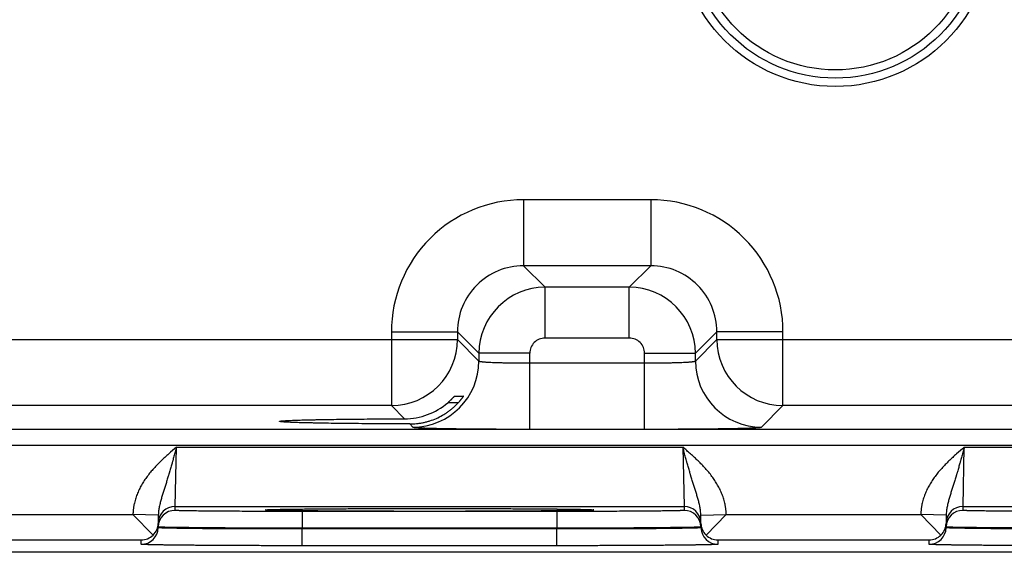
# Model space of a CAD drawing. Header units: inches. Extents: x 0 to 34, y 0 to 22.
# Tile 39 of 111: x 15.802 to 16.964, y 12.831 to 13.459. Entities that reach past the tile are written whole.
import ezdxf

# ---------------------------------------------------------------- set-up
doc = ezdxf.new("R2010")
doc.units = ezdxf.units.IN
doc.header["$LTSCALE"] = 1.87
doc.header["$MEASUREMENT"] = 0
doc.layers.get('0').update_dxf_attribs({"linetype": 'CONTINUOUS'})

msp = doc.modelspace()

# ---------------------------------------------------------------- linework, layer by layer
at = {"color": 7, "linetype": 'CONTINUOUS'}
for p, q in [((16.5468, 13.2469), (16.3965, 13.2469)), ((16.3965, 13.2469), (16.3965, 13.1689)), ((16.5468, 13.2469), (16.5468, 13.1689)), ((16.5468, 13.1689), (16.3965, 13.1689)), ((16.3965, 13.1689), (16.4219, 13.1435)), ((16.5468, 13.1689), (16.5214, 13.1435)), ((16.5214, 13.1435), (16.4219, 13.1435)), ((16.4219, 13.0836), (16.4219, 13.1435)), ((16.5214, 13.0836), (16.5214, 13.1435)), ((16.2405, 13.0909), (16.3185, 13.0909)), ((16.2405, 13.0909), (16.2405, 13.0039)), ((16.3185, 13.0909), (16.3439, 13.0656)), ((16.3185, 13.0909), (16.3185, 13.0819)), ((16.6248, 13.0909), (16.5994, 13.0656)), ((16.7028, 13.0909), (16.6248, 13.0909)), ((16.6248, 13.0819), (16.6248, 13.0909)), ((16.7028, 13.0039), (16.7028, 13.0909)), ((15.6948, 13.0819), (16.3185, 13.0819)), ((16.3185, 13.0819), (16.3439, 13.0565)), ((16.5214, 13.0836), (16.4219, 13.0836)), ((16.5994, 13.0565), (16.6248, 13.0819)), ((16.6248, 13.0819), (17.2485, 13.0819)), ((16.4039, 13.0656), (16.3439, 13.0656)), ((16.3439, 13.0656), (16.3439, 13.0565)), ((16.4039, 12.9762), (16.4039, 13.0656)), ((16.5394, 13.0656), (16.5994, 13.0656)), ((16.5394, 12.9762), (16.5394, 13.0656)), ((16.5994, 13.0565), (16.5994, 13.0656)), ((16.4039, 13.0542), (16.5394, 13.0542)), ((16.3195, 13.0073), (16.3071, 13.0073)), ((16.3152, 13.0151), (16.3255, 13.0151)), ((16.2405, 13.0039), (15.7728, 13.0039)), ((16.2561, 12.9883), (16.2405, 13.0039)), ((16.6774, 12.9785), (16.7028, 13.0039)), ((17.1705, 13.0039), (16.7028, 13.0039)), ((16.1085, 12.9853), (16.1085, 12.9853)), ((10.2741, 12.9761), (17.6723, 12.9761)), ((16.2622, 12.9822), (16.2659, 12.9785)), ((16.4039, 12.9762), (16.5394, 12.9762)), ((10.2741, 12.9571), (17.6723, 12.9571)), ((15.9853, 12.8849), (15.9868, 12.9549)), ((15.9868, 12.9549), (16.5844, 12.9549)), ((16.5844, 12.9549), (16.586, 12.8849)), ((16.9153, 12.8849), (16.9168, 12.9549)), ((16.9168, 12.9549), (17.5144, 12.9549)), ((15.9853, 12.8849), (16.586, 12.8849)), ((15.9853, 12.8803), (15.9853, 12.8849)), ((16.0919, 12.8808), (16.0941, 12.881)), ((16.0942, 12.881), (16.0943, 12.881)), ((16.0943, 12.881), (16.0945, 12.881)), ((16.0945, 12.881), (16.0947, 12.8811)), ((16.0947, 12.8811), (16.095, 12.8811)), ((16.095, 12.8811), (16.0954, 12.8811)), ((16.0954, 12.8811), (16.096, 12.8811)), ((16.096, 12.8811), (16.0968, 12.8812)), ((16.0968, 12.8812), (16.0981, 12.8812)), ((16.0981, 12.8812), (16.0998, 12.8813)), ((16.0998, 12.8813), (16.1023, 12.8813)), ((16.1023, 12.8813), (16.1055, 12.8814)), ((16.1055, 12.8814), (16.1093, 12.8815)), ((16.1093, 12.8815), (16.114, 12.8816)), ((16.114, 12.8816), (16.1196, 12.8817)), ((16.1196, 12.8817), (16.1249, 12.8817)), ((16.1249, 12.8817), (16.131, 12.8818)), ((16.131, 12.8818), (16.138, 12.8819)), ((16.436, 12.8789), (16.1353, 12.8789)), ((16.1353, 12.8789), (16.1353, 12.8591)), ((16.138, 12.8819), (16.1463, 12.882)), ((16.1463, 12.882), (16.1564, 12.8821)), ((16.1564, 12.8821), (16.1656, 12.8821)), ((16.1656, 12.8821), (16.1764, 12.8822)), ((16.1764, 12.8822), (16.1897, 12.8823)), ((16.1897, 12.8823), (16.1999, 12.8823)), ((16.1999, 12.8823), (16.2112, 12.8824)), ((16.2112, 12.8824), (16.2231, 12.8824)), ((16.2231, 12.8824), (16.2352, 12.8824)), ((16.2352, 12.8824), (16.2475, 12.8824)), ((16.2475, 12.8824), (16.26, 12.8825)), ((16.26, 12.8825), (16.2725, 12.8825)), ((16.2725, 12.8825), (16.2851, 12.8825)), ((16.2851, 12.8825), (16.2977, 12.8825)), ((16.2977, 12.8825), (16.3103, 12.8825)), ((16.3103, 12.8825), (16.3227, 12.8825)), ((16.3227, 12.8825), (16.335, 12.8824)), ((16.335, 12.8824), (16.3471, 12.8824)), ((16.3471, 12.8824), (16.3589, 12.8824)), ((16.3589, 12.8824), (16.3704, 12.8823)), ((16.3704, 12.8823), (16.3816, 12.8823)), ((16.3816, 12.8823), (16.3923, 12.8822)), ((16.3923, 12.8822), (16.4026, 12.8821)), ((16.4026, 12.8821), (16.4124, 12.8821)), ((16.4124, 12.8821), (16.4217, 12.882)), ((16.4217, 12.882), (16.4297, 12.8819)), ((16.4297, 12.8819), (16.4363, 12.8819)), ((16.436, 12.8789), (16.436, 12.8591)), ((16.4363, 12.8819), (16.4444, 12.8818)), ((16.4444, 12.8818), (16.4508, 12.8817)), ((16.4508, 12.8817), (16.456, 12.8816)), ((16.456, 12.8816), (16.4602, 12.8815)), ((16.4602, 12.8815), (16.4636, 12.8815)), ((16.4636, 12.8815), (16.4673, 12.8814)), ((16.4673, 12.8814), (16.4702, 12.8813)), ((16.4702, 12.8813), (16.4724, 12.8812)), ((16.4724, 12.8812), (16.4738, 12.8812)), ((16.4738, 12.8812), (16.4748, 12.8811)), ((16.4748, 12.8811), (16.4757, 12.8811)), ((16.4757, 12.8811), (16.4761, 12.8811)), ((16.4761, 12.8811), (16.4765, 12.8811)), ((16.4765, 12.8811), (16.4767, 12.881)), ((16.4772, 12.881), (16.4794, 12.8808)), ((16.586, 12.8849), (16.586, 12.8803)), ((16.9153, 12.8849), (17.516, 12.8849)), ((16.9153, 12.8803), (16.9153, 12.8849)), ((15.7058, 12.8753), (15.9355, 12.8753)), ((15.9654, 12.8747), (15.9355, 12.8752)), ((15.9592, 12.8511), (15.9355, 12.8752)), ((15.9654, 12.8747), (15.9653, 12.8649)), ((16.6058, 12.8747), (16.6357, 12.8752)), ((16.606, 12.8649), (16.6058, 12.8747)), ((16.612, 12.8511), (16.6358, 12.8753)), ((16.6358, 12.8753), (16.8655, 12.8753)), ((16.8954, 12.8747), (16.8655, 12.8752)), ((16.8892, 12.8511), (16.8655, 12.8752)), ((16.8954, 12.8747), (16.8953, 12.8649)), ((15.9653, 12.8599), (15.9653, 12.8649)), ((15.9653, 12.8606), (15.9653, 12.8649)), ((15.9653, 12.8606), (15.9653, 12.8599)), ((16.436, 12.8591), (16.1353, 12.8591)), ((16.1353, 12.8591), (16.1353, 12.8584)), ((16.436, 12.8584), (16.1353, 12.8584)), ((16.1353, 12.8386), (16.1353, 12.8584)), ((16.436, 12.8591), (16.436, 12.8584)), ((16.436, 12.8386), (16.436, 12.8584)), ((16.606, 12.8649), (16.606, 12.8606)), ((16.606, 12.8649), (16.606, 12.8599)), ((16.606, 12.8606), (16.606, 12.8599)), ((16.8953, 12.8599), (16.8953, 12.8649)), ((16.8953, 12.8606), (16.8953, 12.8649)), ((16.8953, 12.8606), (16.8953, 12.8599)), ((15.696, 12.8453), (15.9453, 12.8453)), ((15.9453, 12.8402), (15.9453, 12.8453)), ((16.626, 12.8453), (16.8753, 12.8453)), ((16.626, 12.8453), (16.626, 12.8402)), ((16.8753, 12.8402), (16.8753, 12.8453)), ((16.436, 12.8386), (16.1353, 12.8386)), ((17.8766, 12.8308), (8.4532, 12.8308))]:
    msp.add_line(p, q, dxfattribs=at)
for points in [[(16.0941, 12.881), (16.0941, 12.881), (16.0941, 12.881), (16.0941, 12.881), (16.0942, 12.881)], [(16.4767, 12.881), (16.4769, 12.881), (16.477, 12.881), (16.4771, 12.881), (16.4771, 12.881), (16.4771, 12.881)]]:
    msp.add_lwpolyline(points, dxfattribs=at)
for radius in [0.1848, 0.175, 0.1652]:
    msp.add_circle((16.7646, 13.5653), radius, dxfattribs=at)
for centre, radius, start, end in [((16.3965, 13.0909), 0.156, 89.9966, 180.0034), ((16.5468, 13.0909), 0.156, 359.9966, 90.0034), ((16.3964, 13.091), 0.0779, 89.9712, 180.0288), ((16.5468, 13.091), 0.0779, 359.9712, 90.0288), ((16.4219, 13.0655), 0.078, 90.0148, 179.9847), ((16.5214, 13.0655), 0.078, 0.0148, 89.9847), ((16.2405, 13.0819), 0.078, 270.0209, 359.9791), ((16.4219, 13.0656), 0.018, 89.9966, 180.0034), ((16.5214, 13.0656), 0.018, 359.9966, 90.0034), ((16.7028, 13.0819), 0.078, 180.0209, 269.9791), ((16.2659, 13.0566), 0.078, 270.0209, 359.9791), ((16.6774, 13.0566), 0.078, 180.0209, 269.9791), ((16.2558, 13.0669), 0.0786, 270.1955, 310.6953), ((15.9853, 12.8649), 0.02, 89.9988, 178.9987), ((15.9853, 12.8603), 0.02, 89.9988, 178.9987), ((16.586, 12.8649), 0.02, 1.0013, 90.0012), ((16.586, 12.8603), 0.02, 1.0013, 90.0012), ((16.9153, 12.8649), 0.02, 89.9988, 178.9987), ((16.9153, 12.8603), 0.02, 89.9988, 178.9987), ((15.9453, 12.8602), 0.02, 269.9988, 358.9987), ((15.9456, 12.8653), 0.0197, 313.772, 358.9399), ((16.6256, 12.8653), 0.0197, 181.0601, 226.228), ((16.626, 12.8602), 0.02, 181.0013, 270.0012), ((16.8753, 12.8602), 0.02, 269.9988, 358.9987), ((16.8756, 12.8653), 0.0197, 313.772, 358.9399), ((15.945, 12.8655), 0.0202, 270.6866, 314.5936), ((16.6262, 12.8655), 0.0202, 225.4064, 269.3134), ((16.875, 12.8655), 0.0202, 270.6866, 314.5936)]:
    msp.add_arc(centre, radius, start, end, dxfattribs=at)
for points, knots in [([(16.3439, 13.0565), (16.3439, 13.0565), (16.3439, 13.0565), (16.3439, 13.0564), (16.344, 13.0564), (16.344, 13.0564), (16.3441, 13.0563), (16.3443, 13.0563), (16.3444, 13.0562), (16.3447, 13.0562), (16.3449, 13.0561), (16.3452, 13.0561), (16.3455, 13.056), (16.346, 13.0559), (16.3467, 13.0558), (16.3477, 13.0557), (16.3488, 13.0556), (16.35, 13.0555), (16.3513, 13.0554), (16.3528, 13.0553), (16.3544, 13.0552), (16.3561, 13.0551), (16.3586, 13.055), (16.3619, 13.0548), (16.3663, 13.0547), (16.3709, 13.0546), (16.3759, 13.0544), (16.3812, 13.0543), (16.3867, 13.0543), (16.3923, 13.0542), (16.3981, 13.0542), (16.4019, 13.0542), (16.4039, 13.0542)], [0, 0, 0, 0, 0.001207, 0.001961, 0.002833, 0.003829, 0.004956, 0.007611, 0.010815, 0.014577, 0.018901, 0.023789, 0.029239, 0.035252, 0.048956, 0.064875, 0.08298, 0.103229, 0.12558, 0.14998, 0.176375, 0.204704, 0.234901, 0.300614, 0.372901, 0.451088, 0.534442, 0.622178, 0.713474, 0.807469, 0.903279, 1, 1, 1, 1]), ([(16.5394, 13.0542), (16.5414, 13.0542), (16.5452, 13.0542), (16.551, 13.0542), (16.5566, 13.0543), (16.5621, 13.0543), (16.5673, 13.0544), (16.5723, 13.0546), (16.577, 13.0547), (16.5814, 13.0548), (16.5847, 13.055), (16.5872, 13.0551), (16.5889, 13.0552), (16.5905, 13.0553), (16.592, 13.0554), (16.5933, 13.0555), (16.5945, 13.0556), (16.5956, 13.0557), (16.5965, 13.0558), (16.5973, 13.0559), (16.5978, 13.056), (16.5981, 13.0561), (16.5984, 13.0561), (16.5986, 13.0562), (16.5988, 13.0562), (16.599, 13.0563), (16.5992, 13.0563), (16.5992, 13.0564), (16.5993, 13.0564), (16.5993, 13.0564), (16.5994, 13.0565), (16.5994, 13.0565), (16.5994, 13.0565)], [0, 0, 0, 0, 0.096721, 0.192531, 0.286526, 0.377822, 0.465558, 0.548912, 0.627099, 0.699386, 0.765099, 0.795296, 0.823625, 0.85002, 0.87442, 0.896771, 0.91702, 0.935125, 0.951044, 0.964748, 0.970761, 0.976211, 0.981099, 0.985423, 0.989185, 0.992389, 0.995044, 0.996171, 0.997167, 0.998039, 0.998793, 1, 1, 1, 1]), ([(16.2622, 12.9822), (16.2636, 12.9822), (16.2662, 12.9823), (16.2703, 12.9826), (16.2743, 12.9831), (16.2783, 12.9838), (16.2822, 12.9848), (16.2874, 12.9863), (16.2937, 12.9887), (16.2997, 12.9917), (16.3043, 12.9945), (16.3076, 12.9968), (16.3108, 12.9992), (16.3139, 13.0018), (16.3168, 13.0046), (16.3187, 13.0065), (16.3196, 13.0075)], [0, 0, 0, 0, 0.062323, 0.124811, 0.187429, 0.250137, 0.312899, 0.37568, 0.501127, 0.626327, 0.688819, 0.751218, 0.813527, 0.875752, 0.937904, 1, 1, 1, 1]), ([(16.3071, 13.0073), (16.3076, 13.0078), (16.3083, 13.0084), (16.3093, 13.0093), (16.3099, 13.0099), (16.3106, 13.0105), (16.3113, 13.0112), (16.3119, 13.0118), (16.3125, 13.0124), (16.313, 13.0129), (16.3134, 13.0133), (16.3137, 13.0137), (16.314, 13.0139), (16.3142, 13.0141), (16.3144, 13.0143), (16.3145, 13.0145), (16.3147, 13.0147), (16.3148, 13.0148), (16.3149, 13.0149), (16.315, 13.015), (16.3151, 13.015), (16.3151, 13.0151), (16.3151, 13.0151), (16.3152, 13.0151), (16.3152, 13.0151), (16.3152, 13.0151), (16.3152, 13.0151), (16.3152, 13.0151), (16.3152, 13.0151)], [0, 0, 0, 0, 0.173069, 0.25813, 0.341741, 0.4235, 0.502943, 0.579537, 0.652667, 0.721616, 0.785552, 0.815343, 0.843507, 0.869898, 0.894362, 0.916736, 0.936847, 0.954515, 0.969555, 0.976033, 0.981784, 0.986788, 0.991023, 0.994469, 0.997113, 0.998946, 0.999565, 1, 1, 1, 1]), ([(16.3255, 13.0151), (16.3255, 13.0151), (16.3255, 13.0151), (16.3255, 13.0151), (16.3255, 13.0151), (16.3255, 13.0151), (16.3255, 13.0151), (16.3255, 13.0151), (16.3255, 13.0151), (16.3255, 13.0151), (16.3255, 13.0151), (16.3255, 13.015), (16.3255, 13.015), (16.3254, 13.0149), (16.3254, 13.0148), (16.3253, 13.0147), (16.3252, 13.0146), (16.3252, 13.0145), (16.325, 13.0143), (16.3248, 13.014), (16.3245, 13.0136), (16.3242, 13.0131), (16.3238, 13.0125), (16.3234, 13.012), (16.3229, 13.0114), (16.3224, 13.0108), (16.3219, 13.0101), (16.3213, 13.0095), (16.3206, 13.0086), (16.32, 13.0079), (16.3196, 13.0075)], [0, 0, 0, 0, 0.000305, 0.000608, 0.00102, 0.00159, 0.002336, 0.003265, 0.004379, 0.005679, 0.008833, 0.012721, 0.01733, 0.022647, 0.035344, 0.050685, 0.059306, 0.068538, 0.088769, 0.135831, 0.190836, 0.252811, 0.320858, 0.394158, 0.471968, 0.553616, 0.638495, 0.726053, 0.815791, 1, 1, 1, 1]), ([(16.1085, 12.9853), (16.1085, 12.9853), (16.1085, 12.9853), (16.1085, 12.9854), (16.1085, 12.9854), (16.1086, 12.9854), (16.1087, 12.9854), (16.1088, 12.9855), (16.1089, 12.9855), (16.1091, 12.9855), (16.1093, 12.9856), (16.1097, 12.9856), (16.1101, 12.9857), (16.1107, 12.9858), (16.1114, 12.9858), (16.1121, 12.9859), (16.1132, 12.986), (16.1149, 12.9861), (16.1171, 12.9862), (16.1196, 12.9864), (16.1224, 12.9865), (16.1256, 12.9866), (16.1291, 12.9867), (16.1328, 12.9869), (16.1369, 12.987), (16.1412, 12.9871), (16.1458, 12.9872), (16.1507, 12.9873), (16.1558, 12.9874), (16.1632, 12.9875), (16.1729, 12.9877), (16.1852, 12.9878), (16.1983, 12.988), (16.212, 12.9881), (16.2263, 12.9882), (16.2411, 12.9883), (16.2511, 12.9883), (16.2561, 12.9883)], [0, 0, 0, 0, 0.000271, 0.000441, 0.00064, 0.001129, 0.00175, 0.002505, 0.003398, 0.004429, 0.0056, 0.008361, 0.011682, 0.015562, 0.02, 0.024995, 0.030544, 0.043297, 0.058244, 0.075364, 0.09464, 0.116043, 0.139519, 0.165015, 0.192474, 0.221841, 0.253063, 0.286084, 0.32085, 0.357303, 0.434997, 0.518522, 0.607216, 0.70042, 0.797459, 0.897581, 1, 1, 1, 1]), ([(16.2622, 12.9822), (16.257, 12.9822), (16.2466, 12.9823), (16.2313, 12.9823), (16.2164, 12.9824), (16.2021, 12.9826), (16.1885, 12.9827), (16.1756, 12.9829), (16.1654, 12.983), (16.1578, 12.9831), (16.1524, 12.9832), (16.1473, 12.9834), (16.1425, 12.9835), (16.1379, 12.9836), (16.1337, 12.9837), (16.1298, 12.9838), (16.1261, 12.9839), (16.1228, 12.9841), (16.1199, 12.9842), (16.1173, 12.9843), (16.1153, 12.9844), (16.1139, 12.9845), (16.1129, 12.9846), (16.1121, 12.9847), (16.1113, 12.9847), (16.1107, 12.9848), (16.1102, 12.9849), (16.1098, 12.9849), (16.1096, 12.9849), (16.1094, 12.985), (16.1092, 12.985), (16.109, 12.985), (16.1089, 12.9851), (16.1087, 12.9851), (16.1086, 12.9851), (16.1086, 12.9852), (16.1085, 12.9852), (16.1085, 12.9852), (16.1085, 12.9852), (16.1085, 12.9853), (16.1085, 12.9853), (16.1085, 12.9853), (16.1085, 12.9853)], [0, 0, 0, 0, 0.101866, 0.20169, 0.298653, 0.391946, 0.480843, 0.564654, 0.642687, 0.67932, 0.714258, 0.747442, 0.778812, 0.808312, 0.835885, 0.861473, 0.885019, 0.906465, 0.925756, 0.942856, 0.957747, 0.964357, 0.970408, 0.975897, 0.980822, 0.985181, 0.988973, 0.990656, 0.992197, 0.993595, 0.994851, 0.995965, 0.996937, 0.997769, 0.998462, 0.999019, 0.999249, 0.999447, 0.999617, 0.999761, 0.999886, 1, 1, 1, 1]), ([(16.2659, 12.9785), (16.2659, 12.9785), (16.2659, 12.9785), (16.2659, 12.9785), (16.266, 12.9785), (16.2661, 12.9785), (16.2662, 12.9784), (16.2663, 12.9784), (16.2665, 12.9784), (16.2668, 12.9783), (16.2672, 12.9783), (16.2677, 12.9782), (16.2683, 12.9781), (16.269, 12.9781), (16.2697, 12.978), (16.2705, 12.978), (16.2714, 12.9779), (16.2728, 12.9778), (16.2747, 12.9777), (16.2772, 12.9776), (16.28, 12.9775), (16.283, 12.9774), (16.2864, 12.9773), (16.29, 12.9772), (16.294, 12.9771), (16.2981, 12.977), (16.3026, 12.977), (16.3089, 12.9768), (16.3174, 12.9767), (16.3282, 12.9766), (16.3397, 12.9765), (16.3518, 12.9764), (16.3644, 12.9763), (16.3773, 12.9762), (16.3905, 12.9762), (16.3994, 12.9762), (16.4039, 12.9762)], [0, 0, 0, 0, 0.000163, 0.000356, 0.000837, 0.001454, 0.002211, 0.003109, 0.004151, 0.006666, 0.009759, 0.013431, 0.01768, 0.022505, 0.027903, 0.033872, 0.040409, 0.047509, 0.063386, 0.081466, 0.101706, 0.124061, 0.148477, 0.174898, 0.203262, 0.233501, 0.265545, 0.299319, 0.371734, 0.450065, 0.533574, 0.621476, 0.712942, 0.807113, 0.9031, 1, 1, 1, 1]), ([(16.5394, 12.9762), (16.5439, 12.9762), (16.5528, 12.9762), (16.566, 12.9762), (16.5789, 12.9763), (16.5915, 12.9764), (16.6036, 12.9765), (16.6151, 12.9766), (16.6259, 12.9767), (16.6344, 12.9768), (16.6407, 12.977), (16.6451, 12.977), (16.6493, 12.9771), (16.6532, 12.9772), (16.6569, 12.9773), (16.6602, 12.9774), (16.6633, 12.9775), (16.6661, 12.9776), (16.6686, 12.9777), (16.6705, 12.9778), (16.6718, 12.9779), (16.6727, 12.978), (16.6736, 12.978), (16.6743, 12.9781), (16.675, 12.9781), (16.6756, 12.9782), (16.6761, 12.9783), (16.6765, 12.9783), (16.6768, 12.9784), (16.677, 12.9784), (16.6771, 12.9784), (16.6772, 12.9785), (16.6773, 12.9785), (16.6773, 12.9785), (16.6774, 12.9785), (16.6774, 12.9785), (16.6774, 12.9785)], [0, 0, 0, 0, 0.0969, 0.192887, 0.287058, 0.378524, 0.466426, 0.549935, 0.628266, 0.700681, 0.734455, 0.766499, 0.796738, 0.825102, 0.851523, 0.875939, 0.898294, 0.918534, 0.936614, 0.952491, 0.959591, 0.966128, 0.972097, 0.977495, 0.98232, 0.986569, 0.990241, 0.993334, 0.995849, 0.996891, 0.997789, 0.998546, 0.999163, 0.999644, 0.999837, 1, 1, 1, 1]), ([(15.9868, 12.9549), (15.9838, 12.9523), (15.9791, 12.9483), (15.9731, 12.9428), (15.9686, 12.9386), (15.9643, 12.9343), (15.9608, 12.9306), (15.9581, 12.9275), (15.9561, 12.9252), (15.9542, 12.9228), (15.9523, 12.9204), (15.9505, 12.9179), (15.9488, 12.9154), (15.9472, 12.9128), (15.9456, 12.9101), (15.9441, 12.9075), (15.9423, 12.9038), (15.9403, 12.8991), (15.9386, 12.8943), (15.9375, 12.8904), (15.9369, 12.8879), (15.9365, 12.8859), (15.9363, 12.8844), (15.936, 12.8829), (15.9359, 12.8814), (15.9357, 12.8798), (15.9356, 12.8783), (15.9355, 12.8768), (15.9355, 12.8758), (15.9355, 12.8753)], [0, 0, 0, 0, 0.125001, 0.187502, 0.250003, 0.312504, 0.375004, 0.406255, 0.437506, 0.468757, 0.500008, 0.53126, 0.562511, 0.593762, 0.625012, 0.656263, 0.687514, 0.750004, 0.812492, 0.843742, 0.874992, 0.890618, 0.906244, 0.92187, 0.937496, 0.953122, 0.968748, 0.984374, 1, 1, 1, 1]), ([(15.9868, 12.9549), (15.9866, 12.954), (15.9862, 12.9527), (15.9857, 12.9509), (15.9854, 12.9495), (15.985, 12.9482), (15.9845, 12.9464), (15.9839, 12.9442), (15.9831, 12.9415), (15.9825, 12.9393), (15.982, 12.9375), (15.9815, 12.9357), (15.9809, 12.9336), (15.9802, 12.9309), (15.9794, 12.9284), (15.9788, 12.9262), (15.9783, 12.9245), (15.9779, 12.9232), (15.9775, 12.922), (15.977, 12.9203), (15.9764, 12.9182), (15.9756, 12.9157), (15.9749, 12.9133), (15.9741, 12.9108), (15.9731, 12.9076), (15.9721, 12.9044), (15.9711, 12.9012), (15.9704, 12.8989), (15.9697, 12.8965), (15.969, 12.8941), (15.9683, 12.8918), (15.9677, 12.8894), (15.9671, 12.887), (15.9666, 12.8846), (15.9661, 12.8821), (15.9657, 12.8788), (15.9655, 12.8763), (15.9654, 12.8747)], [0, 0, 0, 0, 0.033611, 0.050408, 0.067194, 0.083966, 0.100721, 0.134165, 0.1675, 0.200702, 0.217245, 0.233745, 0.266607, 0.299272, 0.331722, 0.36394, 0.379958, 0.395913, 0.411807, 0.427638, 0.45911, 0.490326, 0.521286, 0.551998, 0.582476, 0.642799, 0.672682, 0.702419, 0.732044, 0.761588, 0.791091, 0.820598, 0.850144, 0.87978, 0.909544, 0.93948, 1, 1, 1, 1]), ([(16.6058, 12.8747), (16.6058, 12.8763), (16.6056, 12.8788), (16.6051, 12.8821), (16.6047, 12.8846), (16.6042, 12.887), (16.6036, 12.8894), (16.603, 12.8918), (16.6023, 12.8941), (16.6016, 12.8965), (16.6009, 12.8989), (16.6002, 12.9012), (16.5992, 12.9044), (16.5982, 12.9076), (16.5972, 12.9108), (16.5964, 12.9132), (16.5957, 12.9157), (16.5949, 12.9182), (16.5943, 12.9203), (16.5938, 12.922), (16.5934, 12.9232), (16.593, 12.9245), (16.5925, 12.9262), (16.5919, 12.9283), (16.5911, 12.9309), (16.5904, 12.9335), (16.5897, 12.9357), (16.5892, 12.9375), (16.5887, 12.9393), (16.5881, 12.9415), (16.5874, 12.9442), (16.5868, 12.9464), (16.5863, 12.9482), (16.5858, 12.95), (16.5852, 12.9522), (16.5847, 12.954), (16.5844, 12.9549)], [0, 0, 0, 0, 0.06052, 0.090458, 0.120222, 0.149858, 0.179405, 0.208912, 0.238416, 0.26796, 0.297585, 0.327322, 0.357205, 0.417528, 0.448006, 0.478718, 0.509678, 0.540892, 0.572365, 0.588196, 0.604089, 0.620044, 0.636061, 0.668279, 0.700729, 0.733393, 0.766255, 0.782755, 0.799298, 0.832499, 0.865834, 0.899278, 0.916033, 0.932805, 0.966389, 1, 1, 1, 1]), ([(16.6358, 12.8753), (16.6358, 12.8758), (16.6358, 12.8768), (16.6357, 12.8783), (16.6356, 12.8798), (16.6354, 12.8814), (16.6352, 12.8829), (16.635, 12.8844), (16.6347, 12.8859), (16.6343, 12.8879), (16.6338, 12.8904), (16.6327, 12.8943), (16.631, 12.8991), (16.629, 12.9038), (16.6271, 12.9075), (16.6256, 12.9101), (16.6241, 12.9128), (16.6225, 12.9154), (16.6207, 12.9179), (16.6189, 12.9204), (16.6171, 12.9228), (16.6152, 12.9252), (16.6132, 12.9275), (16.6112, 12.9298), (16.6091, 12.9321), (16.6063, 12.935), (16.6027, 12.9386), (16.5982, 12.9428), (16.5937, 12.9469), (16.5891, 12.9509), (16.586, 12.9536), (16.5844, 12.9549)], [0, 0, 0, 0, 0.015626, 0.031252, 0.046878, 0.062504, 0.07813, 0.093755, 0.109381, 0.125007, 0.156257, 0.187507, 0.249995, 0.312485, 0.343736, 0.374986, 0.406237, 0.437488, 0.468739, 0.49999, 0.531241, 0.562492, 0.593743, 0.624994, 0.656245, 0.687497, 0.749997, 0.812498, 0.874999, 0.9375, 1, 1, 1, 1]), ([(16.9168, 12.9549), (16.9138, 12.9523), (16.9091, 12.9483), (16.9031, 12.9428), (16.8986, 12.9386), (16.8943, 12.9343), (16.8908, 12.9306), (16.8881, 12.9275), (16.8861, 12.9252), (16.8842, 12.9228), (16.8823, 12.9204), (16.8805, 12.9179), (16.8788, 12.9154), (16.8772, 12.9128), (16.8756, 12.9101), (16.8741, 12.9075), (16.8723, 12.9038), (16.8703, 12.8991), (16.8686, 12.8943), (16.8675, 12.8904), (16.8669, 12.8879), (16.8665, 12.8859), (16.8663, 12.8844), (16.866, 12.8829), (16.8659, 12.8814), (16.8657, 12.8798), (16.8656, 12.8783), (16.8655, 12.8768), (16.8655, 12.8758), (16.8655, 12.8753)], [0, 0, 0, 0, 0.125001, 0.187502, 0.250003, 0.312504, 0.375004, 0.406255, 0.437506, 0.468757, 0.500008, 0.53126, 0.562511, 0.593762, 0.625012, 0.656263, 0.687514, 0.750004, 0.812492, 0.843742, 0.874992, 0.890618, 0.906244, 0.92187, 0.937496, 0.953122, 0.968748, 0.984374, 1, 1, 1, 1]), ([(16.9168, 12.9549), (16.9166, 12.954), (16.9162, 12.9527), (16.9157, 12.9509), (16.9154, 12.9495), (16.915, 12.9482), (16.9145, 12.9464), (16.9139, 12.9442), (16.9131, 12.9415), (16.9125, 12.9393), (16.912, 12.9375), (16.9115, 12.9357), (16.9109, 12.9336), (16.9102, 12.9309), (16.9094, 12.9284), (16.9088, 12.9262), (16.9083, 12.9245), (16.9079, 12.9232), (16.9075, 12.922), (16.907, 12.9203), (16.9064, 12.9182), (16.9056, 12.9157), (16.9049, 12.9133), (16.9041, 12.9108), (16.9031, 12.9076), (16.9021, 12.9044), (16.9011, 12.9012), (16.9004, 12.8989), (16.8997, 12.8965), (16.899, 12.8941), (16.8983, 12.8918), (16.8977, 12.8894), (16.8971, 12.887), (16.8966, 12.8846), (16.8961, 12.8821), (16.8957, 12.8788), (16.8955, 12.8763), (16.8954, 12.8747)], [0, 0, 0, 0, 0.033611, 0.050408, 0.067194, 0.083966, 0.100721, 0.134165, 0.1675, 0.200702, 0.217245, 0.233745, 0.266607, 0.299272, 0.331722, 0.36394, 0.379958, 0.395913, 0.411807, 0.427638, 0.45911, 0.490326, 0.521286, 0.551998, 0.582476, 0.642799, 0.672682, 0.702419, 0.732044, 0.761588, 0.791091, 0.820598, 0.850144, 0.87978, 0.909544, 0.93948, 1, 1, 1, 1]), ([(16.1353, 12.8789), (16.1304, 12.8789), (16.1206, 12.879), (16.1061, 12.879), (16.0919, 12.879), (16.0781, 12.879), (16.0648, 12.8791), (16.0522, 12.8792), (16.0422, 12.8792), (16.0346, 12.8793), (16.0293, 12.8793), (16.0242, 12.8794), (16.0194, 12.8794), (16.0149, 12.8795), (16.0107, 12.8795), (16.0067, 12.8796), (16.0031, 12.8796), (15.9998, 12.8797), (15.9968, 12.8798), (15.9945, 12.8798), (15.9929, 12.8798), (15.9918, 12.8799), (15.9907, 12.8799), (15.9898, 12.8799), (15.989, 12.88), (15.9882, 12.88), (15.9875, 12.88), (15.9869, 12.8801), (15.9864, 12.8801), (15.9861, 12.8801), (15.9858, 12.8801), (15.9857, 12.8802), (15.9856, 12.8802), (15.9855, 12.8802), (15.9854, 12.8802), (15.9854, 12.8802), (15.9854, 12.8802), (15.9853, 12.8802), (15.9853, 12.8802), (15.9853, 12.8802), (15.9853, 12.8802), (15.9853, 12.8802), (15.9853, 12.8803)], [0, 0, 0, 0, 0.097998, 0.195053, 0.29023, 0.382613, 0.471311, 0.555471, 0.634282, 0.671442, 0.706984, 0.740823, 0.772877, 0.80307, 0.831327, 0.857582, 0.881771, 0.903837, 0.923725, 0.941388, 0.949372, 0.956785, 0.963621, 0.969877, 0.97555, 0.980635, 0.985131, 0.989034, 0.992342, 0.995055, 0.996187, 0.99717, 0.998004, 0.99869, 0.998977, 0.999227, 0.999441, 0.999618, 0.999761, 0.999819, 0.999869, 1, 1, 1, 1]), ([(16.4794, 12.8808), (16.4794, 12.8808), (16.4794, 12.8808), (16.4794, 12.8808), (16.4794, 12.8808), (16.4793, 12.8808), (16.4793, 12.8807), (16.4793, 12.8807), (16.4792, 12.8807), (16.4792, 12.8807), (16.4791, 12.8807), (16.479, 12.8807), (16.4788, 12.8807), (16.4786, 12.8806), (16.4784, 12.8806), (16.4782, 12.8806), (16.4778, 12.8806), (16.4772, 12.8805), (16.4765, 12.8805), (16.4756, 12.8805), (16.4746, 12.8804), (16.4735, 12.8804), (16.4723, 12.8803), (16.471, 12.8803), (16.4695, 12.8803), (16.468, 12.8802), (16.4663, 12.8802), (16.4639, 12.8801), (16.4606, 12.8801), (16.4563, 12.88), (16.4516, 12.8799), (16.4465, 12.8798), (16.4411, 12.8798), (16.4352, 12.8797), (16.429, 12.8797), (16.4225, 12.8796), (16.4156, 12.8795), (16.4058, 12.8795), (16.3929, 12.8794), (16.3766, 12.8793), (16.3595, 12.8792), (16.3417, 12.8792), (16.3233, 12.8791), (16.3046, 12.8791), (16.2856, 12.8791), (16.2667, 12.8791), (16.248, 12.8791), (16.2296, 12.8792), (16.2118, 12.8792), (16.1946, 12.8793), (16.1784, 12.8794), (16.1655, 12.8795), (16.1557, 12.8795), (16.1488, 12.8796), (16.1422, 12.8797), (16.136, 12.8797), (16.1302, 12.8798), (16.1247, 12.8798), (16.1196, 12.8799), (16.1149, 12.88), (16.1107, 12.8801), (16.1074, 12.8801), (16.1049, 12.8802), (16.1033, 12.8802), (16.1017, 12.8803), (16.1003, 12.8803), (16.099, 12.8803), (16.0978, 12.8804), (16.0967, 12.8804), (16.0957, 12.8805), (16.0948, 12.8805), (16.094, 12.8805), (16.0935, 12.8806), (16.0931, 12.8806), (16.0928, 12.8806), (16.0926, 12.8806), (16.0924, 12.8807), (16.0923, 12.8807), (16.0922, 12.8807), (16.0921, 12.8807), (16.092, 12.8807), (16.092, 12.8807), (16.092, 12.8807), (16.0919, 12.8808), (16.0919, 12.8808), (16.0919, 12.8808), (16.0919, 12.8808), (16.0919, 12.8808), (16.0919, 12.8808)], [0, 0, 0, 0, 0.000029, 0.000048, 0.00007, 0.000126, 0.000199, 0.00029, 0.000399, 0.000526, 0.000672, 0.001019, 0.00144, 0.001936, 0.002507, 0.003152, 0.003871, 0.005534, 0.007493, 0.009747, 0.012297, 0.015139, 0.018272, 0.021696, 0.025406, 0.029403, 0.033683, 0.038243, 0.048196, 0.059236, 0.071337, 0.084468, 0.098599, 0.113695, 0.129721, 0.146638, 0.164407, 0.182984, 0.22238, 0.264445, 0.308776, 0.354949, 0.402517, 0.451023, 0.5, 0.548977, 0.597482, 0.645051, 0.691223, 0.735555, 0.77762, 0.817015, 0.835593, 0.853361, 0.870279, 0.886305, 0.901401, 0.915532, 0.928663, 0.940764, 0.951804, 0.961757, 0.966317, 0.970597, 0.974594, 0.978304, 0.981728, 0.984861, 0.987703, 0.990253, 0.992507, 0.994466, 0.996129, 0.996848, 0.997493, 0.998064, 0.998559, 0.998981, 0.999328, 0.999474, 0.999601, 0.99971, 0.999801, 0.999874, 0.99993, 0.999952, 0.999971, 1, 1, 1, 1]), ([(16.0941, 12.881), (16.0943, 12.8811), (16.0948, 12.8811), (16.0959, 12.8811), (16.0975, 12.8812), (16.0998, 12.8813), (16.1024, 12.8813), (16.1053, 12.8814), (16.1086, 12.8815), (16.1123, 12.8815), (16.1178, 12.8816), (16.1256, 12.8817), (16.1358, 12.8819), (16.1472, 12.882), (16.1597, 12.8821), (16.1732, 12.8822), (16.1928, 12.8823), (16.219, 12.8824), (16.2518, 12.8825), (16.2856, 12.8825), (16.3195, 12.8825), (16.3523, 12.8824), (16.3784, 12.8823), (16.3981, 12.8822), (16.4116, 12.8821), (16.4241, 12.882), (16.4355, 12.8819), (16.4457, 12.8817), (16.4534, 12.8816), (16.459, 12.8815), (16.4626, 12.8815), (16.4659, 12.8814), (16.4689, 12.8813), (16.4715, 12.8813), (16.4737, 12.8812), (16.4753, 12.8811), (16.4764, 12.8811), (16.4769, 12.8811), (16.4772, 12.881)], [0, 0, 0, 0, 0.001812, 0.003868, 0.00871, 0.014518, 0.021281, 0.028987, 0.03762, 0.047164, 0.0576, 0.08106, 0.107814, 0.137654, 0.170348, 0.205637, 0.243241, 0.324199, 0.410683, 0.499973, 0.589263, 0.67575, 0.756713, 0.79432, 0.829613, 0.862311, 0.892155, 0.918914, 0.942378, 0.952817, 0.962363, 0.970999, 0.978708, 0.985473, 0.991284, 0.996129, 0.998187, 1, 1, 1, 1]), ([(16.586, 12.8803), (16.586, 12.8802), (16.586, 12.8802), (16.586, 12.8802), (16.5859, 12.8802), (16.5859, 12.8802), (16.5859, 12.8802), (16.5859, 12.8802), (16.5858, 12.8802), (16.5858, 12.8802), (16.5857, 12.8802), (16.5856, 12.8802), (16.5854, 12.8801), (16.5852, 12.8801), (16.5848, 12.8801), (16.5843, 12.8801), (16.5837, 12.88), (16.5831, 12.88), (16.5823, 12.88), (16.5815, 12.8799), (16.5805, 12.8799), (16.5795, 12.8799), (16.5784, 12.8798), (16.5767, 12.8798), (16.5745, 12.8798), (16.5715, 12.8797), (16.5682, 12.8796), (16.5645, 12.8796), (16.5606, 12.8795), (16.5564, 12.8795), (16.5518, 12.8794), (16.547, 12.8794), (16.542, 12.8793), (16.5366, 12.8793), (16.5291, 12.8792), (16.5191, 12.8792), (16.5065, 12.8791), (16.4932, 12.879), (16.4794, 12.879), (16.4652, 12.879), (16.4507, 12.879), (16.4409, 12.8789), (16.436, 12.8789)], [0, 0, 0, 0, 0.000131, 0.000181, 0.000239, 0.000382, 0.000559, 0.000773, 0.001023, 0.00131, 0.001996, 0.00283, 0.003813, 0.004945, 0.007658, 0.010966, 0.014869, 0.019365, 0.02445, 0.030123, 0.036379, 0.043215, 0.050628, 0.058612, 0.076275, 0.096163, 0.118229, 0.142418, 0.168673, 0.19693, 0.227123, 0.259177, 0.293016, 0.328558, 0.365718, 0.444529, 0.528689, 0.617387, 0.70977, 0.804947, 0.902002, 1, 1, 1, 1]), ([(17.0653, 12.8789), (17.0604, 12.8789), (17.0506, 12.879), (17.0361, 12.879), (17.0219, 12.879), (17.0081, 12.879), (16.9948, 12.8791), (16.9822, 12.8792), (16.9722, 12.8792), (16.9646, 12.8793), (16.9593, 12.8793), (16.9542, 12.8794), (16.9494, 12.8794), (16.9449, 12.8795), (16.9407, 12.8795), (16.9367, 12.8796), (16.9331, 12.8796), (16.9298, 12.8797), (16.9268, 12.8798), (16.9245, 12.8798), (16.9229, 12.8798), (16.9218, 12.8799), (16.9207, 12.8799), (16.9198, 12.8799), (16.919, 12.88), (16.9182, 12.88), (16.9175, 12.88), (16.9169, 12.8801), (16.9164, 12.8801), (16.9161, 12.8801), (16.9158, 12.8801), (16.9157, 12.8802), (16.9156, 12.8802), (16.9155, 12.8802), (16.9154, 12.8802), (16.9154, 12.8802), (16.9154, 12.8802), (16.9153, 12.8802), (16.9153, 12.8802), (16.9153, 12.8802), (16.9153, 12.8802), (16.9153, 12.8802), (16.9153, 12.8803)], [0, 0, 0, 0, 0.097998, 0.195053, 0.29023, 0.382613, 0.471311, 0.555471, 0.634282, 0.671442, 0.706984, 0.740823, 0.772877, 0.80307, 0.831327, 0.857582, 0.881771, 0.903837, 0.923725, 0.941388, 0.949372, 0.956785, 0.963621, 0.969877, 0.97555, 0.980635, 0.985131, 0.989034, 0.992342, 0.995055, 0.996187, 0.99717, 0.998004, 0.99869, 0.998977, 0.999227, 0.999441, 0.999618, 0.999761, 0.999819, 0.999869, 1, 1, 1, 1]), ([(16.1353, 12.8591), (16.1297, 12.8591), (16.1187, 12.8592), (16.1022, 12.8592), (16.0861, 12.8593), (16.0704, 12.8593), (16.0554, 12.8594), (16.0411, 12.8595), (16.0298, 12.8596), (16.0212, 12.8596), (16.0152, 12.8597), (16.0094, 12.8598), (16.004, 12.8598), (15.9988, 12.8599), (15.994, 12.8599), (15.9896, 12.86), (15.9855, 12.86), (15.9817, 12.8601), (15.9788, 12.8601), (15.9767, 12.8602), (15.9753, 12.8602), (15.9739, 12.8602), (15.9726, 12.8603), (15.9715, 12.8603), (15.9704, 12.8603), (15.9695, 12.8603), (15.9686, 12.8604), (15.9678, 12.8604), (15.9672, 12.8604), (15.9667, 12.8605), (15.9663, 12.8605), (15.9661, 12.8605), (15.9659, 12.8605), (15.9658, 12.8605), (15.9656, 12.8605), (15.9655, 12.8605), (15.9654, 12.8606), (15.9654, 12.8606), (15.9654, 12.8606), (15.9653, 12.8606), (15.9653, 12.8606), (15.9653, 12.8606), (15.9653, 12.8606), (15.9653, 12.8606), (15.9653, 12.8606), (15.9653, 12.8606)], [0, 0, 0, 0, 0.098003, 0.195063, 0.290244, 0.382632, 0.471334, 0.555498, 0.634313, 0.671474, 0.707018, 0.740859, 0.772915, 0.803109, 0.831369, 0.857625, 0.881816, 0.903883, 0.923772, 0.932885, 0.941436, 0.949421, 0.956833, 0.96367, 0.969926, 0.975599, 0.980684, 0.985178, 0.98908, 0.992387, 0.993817, 0.995097, 0.996228, 0.99721, 0.998042, 0.998724, 0.99901, 0.999258, 0.999469, 0.999644, 0.999782, 0.999885, 0.999924, 0.999955, 1, 1, 1, 1]), ([(16.1353, 12.8584), (16.1297, 12.8584), (16.1186, 12.8584), (16.1022, 12.8584), (16.0861, 12.8584), (16.0704, 12.8584), (16.0554, 12.8584), (16.0411, 12.8585), (16.0298, 12.8586), (16.0212, 12.8586), (16.0152, 12.8587), (16.0094, 12.8587), (16.004, 12.8588), (15.9988, 12.8589), (15.994, 12.8589), (15.9896, 12.859), (15.9855, 12.8591), (15.9817, 12.8591), (15.9783, 12.8592), (15.9758, 12.8593), (15.9739, 12.8593), (15.9726, 12.8594), (15.9715, 12.8594), (15.9704, 12.8594), (15.9694, 12.8595), (15.9686, 12.8595), (15.9678, 12.8596), (15.9671, 12.8596), (15.9667, 12.8597), (15.9663, 12.8597), (15.9661, 12.8597), (15.9659, 12.8597), (15.9657, 12.8597), (15.9656, 12.8598), (15.9655, 12.8598), (15.9654, 12.8598), (15.9654, 12.8598), (15.9654, 12.8598), (15.9653, 12.8598), (15.9653, 12.8599), (15.9653, 12.8599), (15.9653, 12.8599), (15.9653, 12.8599), (15.9653, 12.8599)], [0, 0, 0, 0, 0.097991, 0.19504, 0.290211, 0.382588, 0.471281, 0.555436, 0.634242, 0.671399, 0.706939, 0.740776, 0.772828, 0.803018, 0.831273, 0.857526, 0.881713, 0.903776, 0.923663, 0.941325, 0.949308, 0.95672, 0.963556, 0.969813, 0.975485, 0.980571, 0.985068, 0.988972, 0.992282, 0.993714, 0.994997, 0.996131, 0.997117, 0.997954, 0.998643, 0.998932, 0.999185, 0.999402, 0.999583, 0.99973, 0.999845, 0.999931, 1, 1, 1, 1]), ([(16.606, 12.8606), (16.606, 12.8606), (16.606, 12.8606), (16.606, 12.8606), (16.606, 12.8606), (16.6059, 12.8606), (16.6059, 12.8606), (16.6059, 12.8606), (16.6059, 12.8606), (16.6058, 12.8606), (16.6057, 12.8605), (16.6056, 12.8605), (16.6055, 12.8605), (16.6053, 12.8605), (16.6051, 12.8605), (16.6049, 12.8605), (16.6046, 12.8605), (16.6041, 12.8604), (16.6034, 12.8604), (16.6027, 12.8604), (16.6018, 12.8603), (16.6008, 12.8603), (16.5998, 12.8603), (16.5986, 12.8603), (16.5974, 12.8602), (16.596, 12.8602), (16.5946, 12.8602), (16.5924, 12.8601), (16.5895, 12.8601), (16.5858, 12.86), (16.5817, 12.86), (16.5772, 12.8599), (16.5724, 12.8599), (16.5673, 12.8598), (16.5618, 12.8598), (16.5561, 12.8597), (16.5501, 12.8596), (16.5415, 12.8596), (16.5301, 12.8595), (16.5159, 12.8594), (16.5008, 12.8593), (16.4852, 12.8593), (16.4691, 12.8592), (16.4526, 12.8592), (16.4416, 12.8591), (16.436, 12.8591)], [0, 0, 0, 0, 0.000045, 0.000076, 0.000115, 0.000218, 0.000356, 0.000531, 0.000742, 0.00099, 0.001276, 0.001958, 0.00279, 0.003772, 0.004902, 0.006183, 0.007613, 0.01092, 0.014821, 0.019316, 0.024401, 0.030074, 0.03633, 0.043166, 0.050579, 0.058563, 0.067115, 0.076228, 0.096117, 0.118184, 0.142374, 0.168631, 0.19689, 0.227084, 0.25914, 0.292981, 0.328525, 0.365687, 0.444502, 0.528666, 0.617368, 0.709755, 0.804937, 0.901997, 1, 1, 1, 1]), ([(16.606, 12.8599), (16.606, 12.8599), (16.606, 12.8599), (16.606, 12.8599), (16.606, 12.8599), (16.6059, 12.8598), (16.6059, 12.8598), (16.6059, 12.8598), (16.6058, 12.8598), (16.6058, 12.8598), (16.6057, 12.8598), (16.6055, 12.8597), (16.6054, 12.8597), (16.6052, 12.8597), (16.6049, 12.8597), (16.6046, 12.8597), (16.6041, 12.8596), (16.6035, 12.8596), (16.6027, 12.8595), (16.6018, 12.8595), (16.6009, 12.8594), (16.5998, 12.8594), (16.5986, 12.8594), (16.5974, 12.8593), (16.5955, 12.8593), (16.5929, 12.8592), (16.5895, 12.8591), (16.5858, 12.8591), (16.5817, 12.859), (16.5772, 12.8589), (16.5724, 12.8589), (16.5673, 12.8588), (16.5619, 12.8587), (16.5561, 12.8587), (16.5501, 12.8586), (16.5415, 12.8586), (16.5301, 12.8585), (16.5159, 12.8584), (16.5009, 12.8584), (16.4852, 12.8584), (16.4691, 12.8584), (16.4526, 12.8584), (16.4416, 12.8584), (16.436, 12.8584)], [0, 0, 0, 0, 0.000069, 0.000155, 0.00027, 0.000417, 0.000598, 0.000815, 0.001068, 0.001357, 0.002046, 0.002883, 0.003869, 0.005003, 0.006286, 0.007718, 0.011028, 0.014932, 0.019429, 0.024515, 0.030187, 0.036444, 0.04328, 0.050692, 0.058675, 0.076337, 0.096224, 0.118287, 0.142474, 0.168727, 0.196982, 0.227172, 0.259224, 0.293061, 0.3286, 0.365758, 0.444564, 0.528719, 0.617412, 0.709789, 0.80496, 0.902009, 1, 1, 1, 1]), ([(17.0653, 12.8591), (17.0597, 12.8591), (17.0487, 12.8592), (17.0322, 12.8592), (17.0161, 12.8593), (17.0004, 12.8593), (16.9854, 12.8594), (16.9711, 12.8595), (16.9598, 12.8596), (16.9512, 12.8596), (16.9452, 12.8597), (16.9394, 12.8598), (16.934, 12.8598), (16.9288, 12.8599), (16.924, 12.8599), (16.9196, 12.86), (16.9155, 12.86), (16.9117, 12.8601), (16.9088, 12.8601), (16.9067, 12.8602), (16.9053, 12.8602), (16.9039, 12.8602), (16.9026, 12.8603), (16.9015, 12.8603), (16.9004, 12.8603), (16.8995, 12.8603), (16.8986, 12.8604), (16.8978, 12.8604), (16.8972, 12.8604), (16.8967, 12.8605), (16.8963, 12.8605), (16.8961, 12.8605), (16.8959, 12.8605), (16.8958, 12.8605), (16.8956, 12.8605), (16.8955, 12.8605), (16.8954, 12.8606), (16.8954, 12.8606), (16.8954, 12.8606), (16.8953, 12.8606), (16.8953, 12.8606), (16.8953, 12.8606), (16.8953, 12.8606), (16.8953, 12.8606), (16.8953, 12.8606), (16.8953, 12.8606)], [0, 0, 0, 0, 0.098003, 0.195063, 0.290244, 0.382632, 0.471334, 0.555498, 0.634313, 0.671474, 0.707018, 0.740859, 0.772915, 0.803109, 0.831369, 0.857625, 0.881816, 0.903883, 0.923772, 0.932885, 0.941436, 0.949421, 0.956833, 0.96367, 0.969926, 0.975599, 0.980684, 0.985178, 0.98908, 0.992387, 0.993817, 0.995097, 0.996228, 0.99721, 0.998042, 0.998724, 0.99901, 0.999258, 0.999469, 0.999644, 0.999782, 0.999885, 0.999924, 0.999955, 1, 1, 1, 1]), ([(17.0653, 12.8584), (17.0597, 12.8584), (17.0486, 12.8584), (17.0322, 12.8584), (17.0161, 12.8584), (17.0004, 12.8584), (16.9854, 12.8584), (16.9711, 12.8585), (16.9598, 12.8586), (16.9512, 12.8586), (16.9452, 12.8587), (16.9394, 12.8587), (16.934, 12.8588), (16.9288, 12.8589), (16.924, 12.8589), (16.9196, 12.859), (16.9155, 12.8591), (16.9117, 12.8591), (16.9083, 12.8592), (16.9058, 12.8593), (16.9039, 12.8593), (16.9026, 12.8594), (16.9015, 12.8594), (16.9004, 12.8594), (16.8994, 12.8595), (16.8986, 12.8595), (16.8978, 12.8596), (16.8971, 12.8596), (16.8967, 12.8597), (16.8963, 12.8597), (16.8961, 12.8597), (16.8959, 12.8597), (16.8957, 12.8597), (16.8956, 12.8598), (16.8955, 12.8598), (16.8954, 12.8598), (16.8954, 12.8598), (16.8954, 12.8598), (16.8953, 12.8598), (16.8953, 12.8599), (16.8953, 12.8599), (16.8953, 12.8599), (16.8953, 12.8599), (16.8953, 12.8599)], [0, 0, 0, 0, 0.097991, 0.19504, 0.290211, 0.382588, 0.471281, 0.555436, 0.634242, 0.671399, 0.706939, 0.740776, 0.772828, 0.803018, 0.831273, 0.857526, 0.881713, 0.903776, 0.923663, 0.941325, 0.949308, 0.95672, 0.963556, 0.969813, 0.975485, 0.980571, 0.985068, 0.988972, 0.992282, 0.993714, 0.994997, 0.996131, 0.997117, 0.997954, 0.998643, 0.998932, 0.999185, 0.999402, 0.999583, 0.99973, 0.999845, 0.999931, 1, 1, 1, 1]), ([(16.1353, 12.8386), (16.129, 12.8386), (16.1167, 12.8386), (16.0983, 12.8386), (16.0803, 12.8386), (16.0628, 12.8387), (16.046, 12.8388), (16.03, 12.8389), (16.0174, 12.8389), (16.0078, 12.839), (16.001, 12.8391), (15.9946, 12.8391), (15.9885, 12.8392), (15.9828, 12.8392), (15.9774, 12.8393), (15.9724, 12.8394), (15.9678, 12.8394), (15.9637, 12.8395), (15.9604, 12.8396), (15.958, 12.8396), (15.9564, 12.8397), (15.9549, 12.8397), (15.9535, 12.8398), (15.9522, 12.8398), (15.951, 12.8398), (15.9499, 12.8399), (15.949, 12.8399), (15.9481, 12.8399), (15.9474, 12.84), (15.9467, 12.84), (15.9463, 12.8401), (15.946, 12.8401), (15.9458, 12.8401), (15.9456, 12.8401), (15.9455, 12.8401), (15.9455, 12.8402), (15.9454, 12.8402), (15.9454, 12.8402), (15.9453, 12.8402), (15.9453, 12.8402), (15.9453, 12.8402), (15.9453, 12.8402), (15.9453, 12.8402), (15.9453, 12.8402)], [0, 0, 0, 0, 0.097998, 0.195053, 0.29023, 0.382613, 0.471311, 0.555471, 0.634282, 0.671442, 0.706984, 0.740823, 0.772877, 0.80307, 0.831327, 0.857582, 0.881771, 0.903837, 0.923725, 0.932837, 0.941388, 0.949372, 0.956785, 0.963621, 0.969877, 0.97555, 0.980635, 0.985131, 0.989034, 0.992342, 0.995055, 0.996187, 0.99717, 0.998004, 0.99869, 0.998977, 0.999227, 0.999441, 0.999618, 0.999761, 0.999819, 0.999869, 1, 1, 1, 1]), ([(16.626, 12.8402), (16.626, 12.8402), (16.626, 12.8402), (16.626, 12.8402), (16.6259, 12.8402), (16.6259, 12.8402), (16.6259, 12.8402), (16.6259, 12.8402), (16.6258, 12.8402), (16.6257, 12.8401), (16.6256, 12.8401), (16.6255, 12.8401), (16.6253, 12.8401), (16.625, 12.8401), (16.6245, 12.84), (16.6239, 12.84), (16.6232, 12.8399), (16.6223, 12.8399), (16.6213, 12.8399), (16.6203, 12.8398), (16.6191, 12.8398), (16.6178, 12.8398), (16.6164, 12.8397), (16.6148, 12.8397), (16.6132, 12.8396), (16.6108, 12.8396), (16.6076, 12.8395), (16.6034, 12.8394), (16.5988, 12.8394), (16.5938, 12.8393), (16.5885, 12.8392), (16.5827, 12.8392), (16.5767, 12.8391), (16.5702, 12.8391), (16.5635, 12.839), (16.5539, 12.8389), (16.5412, 12.8389), (16.5253, 12.8388), (16.5085, 12.8387), (16.491, 12.8386), (16.473, 12.8386), (16.4546, 12.8386), (16.4422, 12.8386), (16.436, 12.8386)], [0, 0, 0, 0, 0.000131, 0.000181, 0.000239, 0.000382, 0.000559, 0.000773, 0.001023, 0.00131, 0.001996, 0.00283, 0.003813, 0.004945, 0.007658, 0.010966, 0.014869, 0.019365, 0.02445, 0.030123, 0.036379, 0.043215, 0.050628, 0.058612, 0.067163, 0.076275, 0.096163, 0.118229, 0.142418, 0.168673, 0.19693, 0.227123, 0.259177, 0.293016, 0.328558, 0.365718, 0.444529, 0.528689, 0.617387, 0.70977, 0.804947, 0.902002, 1, 1, 1, 1]), ([(17.0653, 12.8386), (17.059, 12.8386), (17.0467, 12.8386), (17.0283, 12.8386), (17.0103, 12.8386), (16.9928, 12.8387), (16.976, 12.8388), (16.96, 12.8389), (16.9474, 12.8389), (16.9378, 12.839), (16.931, 12.8391), (16.9246, 12.8391), (16.9185, 12.8392), (16.9128, 12.8392), (16.9074, 12.8393), (16.9024, 12.8394), (16.8978, 12.8394), (16.8937, 12.8395), (16.8904, 12.8396), (16.888, 12.8396), (16.8864, 12.8397), (16.8849, 12.8397), (16.8835, 12.8398), (16.8822, 12.8398), (16.881, 12.8398), (16.8799, 12.8399), (16.879, 12.8399), (16.8781, 12.8399), (16.8774, 12.84), (16.8767, 12.84), (16.8763, 12.8401), (16.876, 12.8401), (16.8758, 12.8401), (16.8756, 12.8401), (16.8755, 12.8401), (16.8755, 12.8402), (16.8754, 12.8402), (16.8754, 12.8402), (16.8753, 12.8402), (16.8753, 12.8402), (16.8753, 12.8402), (16.8753, 12.8402), (16.8753, 12.8402), (16.8753, 12.8402)], [0, 0, 0, 0, 0.097998, 0.195053, 0.29023, 0.382613, 0.471311, 0.555471, 0.634282, 0.671442, 0.706984, 0.740823, 0.772877, 0.80307, 0.831327, 0.857582, 0.881771, 0.903837, 0.923725, 0.932837, 0.941388, 0.949372, 0.956785, 0.963621, 0.969877, 0.97555, 0.980635, 0.985131, 0.989034, 0.992342, 0.995055, 0.996187, 0.99717, 0.998004, 0.99869, 0.998977, 0.999227, 0.999441, 0.999618, 0.999761, 0.999819, 0.999869, 1, 1, 1, 1])]:
    msp.add_open_spline(points, degree=3, knots=knots, dxfattribs=at)

doc.saveas('drawing.dxf')
